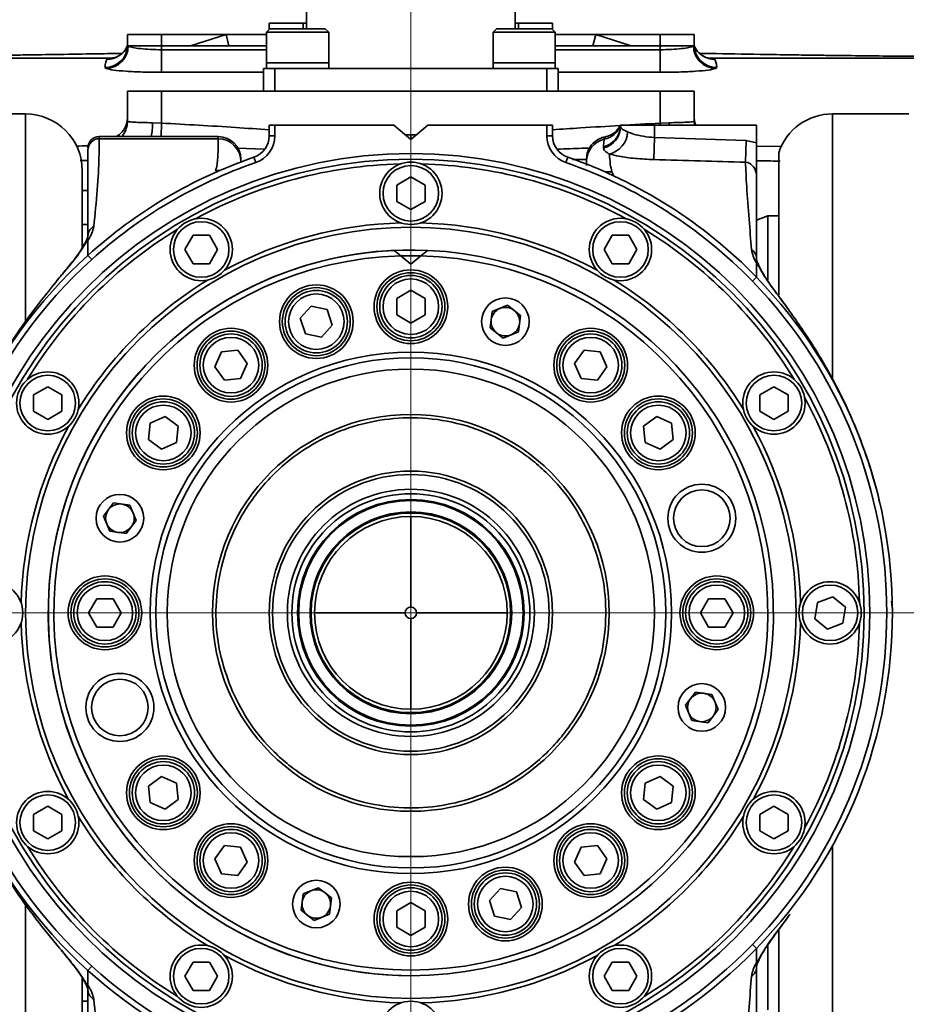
# Model space of a CAD drawing. Header units: millimetres. Extents: x -7686 to -856, y -458 to 6140.
# Tile 18 of 103: x -6964 to -6886, y 4039 to 4126. Entities that reach past the tile are written whole.
import ezdxf

# ---------------------------------------------------------------- set-up
doc = ezdxf.new("R2010")
doc.units = ezdxf.units.MM
doc.header["$LTSCALE"] = 5
doc.linetypes.add('ACAD_ISO10W100', pattern=[18, 12, -3, 0, -3])

msp = doc.modelspace()

# ---------------------------------------------------------------- linework, layer by layer
at = {"color": 40, "linetype": 'ACAD_ISO10W100', "lineweight": 20, "true_color": 0xf8d731}
for p, q in [((-6929.56, 4073.258), (-6929.56, 4169.446)), ((-6929.56, 4074.598), (-6929.56, 3031.236)), ((-6929.06, 4073.258), (-7079.685, 4073.258)), ((-6929.06, 4073.258), (-6779.324, 4073.258))]:
    msp.add_line(p, q, dxfattribs=at)
at = {"linetype": 'Continuous', "lineweight": 35}
for p, q in [((-6938.76, 4131.058), (-6938.76, 4124.758)), ((-6920.36, 4124.758), (-6920.36, 4131.058)), ((-6942.01, 4124.758), (-6942.31, 4124.458)), ((-6942.31, 4124.458), (-6942.31, 4121.758)), ((-6937.91, 4124.458), (-6942.31, 4124.458)), ((-6942.06, 4124.708), (-6942.06, 4125.258)), ((-6942.06, 4125.258), (-6939.06, 4125.258)), ((-6942.01, 4124.758), (-6938.09, 4124.758)), ((-6939.06, 4125.258), (-6938.76, 4125.258)), ((-6939.06, 4125.258), (-6939.06, 4124.758)), ((-6938.09, 4124.758), (-6937.11, 4124.758)), ((-6936.81, 4124.458), (-6937.91, 4124.458)), ((-6936.81, 4124.458), (-6937.11, 4124.758)), ((-6936.81, 4121.758), (-6936.81, 4124.458)), ((-6922.01, 4124.758), (-6922.31, 4124.458)), ((-6922.31, 4124.458), (-6922.31, 4121.758)), ((-6919.041, 4124.458), (-6922.31, 4124.458)), ((-6922.01, 4124.758), (-6919.098, 4124.758)), ((-6920.36, 4125.258), (-6920.06, 4125.258)), ((-6920.06, 4125.258), (-6917.06, 4125.258)), ((-6920.06, 4124.758), (-6920.06, 4125.258)), ((-6919.098, 4124.758), (-6917.11, 4124.758)), ((-6916.81, 4124.458), (-6919.041, 4124.458)), ((-6916.81, 4124.458), (-6917.11, 4124.758)), ((-6917.06, 4125.258), (-6917.06, 4124.708)), ((-6916.81, 4121.758), (-6916.81, 4124.458)), ((-6954.56, 4123.258), (-6954.56, 4124.258)), ((-6954.56, 4124.258), (-6951.56, 4124.258)), ((-6951.56, 4124.258), (-6945.87, 4124.258)), ((-6951.56, 4124.258), (-6951.56, 4123.258)), ((-6949.016, 4123.258), (-6945.87, 4124.258)), ((-6945.87, 4124.258), (-6942.31, 4124.258)), ((-6945.609, 4123.258), (-6945.87, 4124.258)), ((-6916.81, 4124.258), (-6913.249, 4124.258)), ((-6913.51, 4123.258), (-6913.249, 4124.258)), ((-6913.249, 4124.258), (-6907.56, 4124.258)), ((-6913.249, 4124.258), (-6910.104, 4123.258)), ((-6907.56, 4124.258), (-6904.56, 4124.258)), ((-6907.56, 4123.258), (-6907.56, 4124.258)), ((-6904.56, 4124.258), (-6904.56, 4123.258)), ((-6954.56, 4123.258), (-6954.498, 4123.258)), ((-6954.498, 4123.258), (-6951.56, 4123.258)), ((-6951.56, 4123.258), (-6951.56, 4122.919)), ((-6951.56, 4123.258), (-6942.31, 4123.258)), ((-6951.56, 4122.919), (-6951.56, 4120.926)), ((-6951.56, 4122.919), (-6942.31, 4122.919)), ((-6916.81, 4123.258), (-6907.56, 4123.258)), ((-6916.81, 4122.919), (-6907.56, 4122.919)), ((-6907.56, 4122.919), (-6907.56, 4123.258)), ((-6907.56, 4123.258), (-6904.621, 4123.258)), ((-6907.56, 4120.926), (-6907.56, 4122.919)), ((-6904.621, 4123.258), (-6904.56, 4123.258)), ((-6989.56, 4122.167), (-6956.098, 4122.167)), ((-6955.769, 4122.209), (-6956.098, 4122.167)), ((-6903.022, 4122.167), (-6903.367, 4122.212)), ((-6869.56, 4122.167), (-6903.022, 4122.167)), ((-6956.457, 4121.265), (-6956.558, 4121.347)), ((-6942.56, 4119.258), (-6942.56, 4121.258)), ((-6942.56, 4121.258), (-6941.56, 4121.258)), ((-6942.31, 4121.758), (-6942.31, 4121.258)), ((-6937.91, 4121.758), (-6942.31, 4121.758)), ((-6942.31, 4121.758), (-6936.81, 4121.758)), ((-6941.56, 4121.258), (-6941.56, 4119.258)), ((-6941.56, 4121.258), (-6917.56, 4121.258)), ((-6936.81, 4121.758), (-6937.91, 4121.758)), ((-6936.81, 4121.258), (-6936.81, 4121.758)), ((-6922.31, 4121.758), (-6922.31, 4121.258)), ((-6919.041, 4121.758), (-6922.31, 4121.758)), ((-6922.31, 4121.758), (-6916.81, 4121.758)), ((-6916.81, 4121.758), (-6919.041, 4121.758)), ((-6917.56, 4119.258), (-6917.56, 4121.258)), ((-6917.56, 4121.258), (-6916.56, 4121.258)), ((-6916.81, 4121.258), (-6916.81, 4121.758)), ((-6916.56, 4121.258), (-6916.56, 4119.258)), ((-6902.561, 4121.347), (-6902.662, 4121.265)), ((-6942.56, 4120.926), (-6951.56, 4120.926)), ((-6907.56, 4120.926), (-6916.56, 4120.926)), ((-6954.56, 4116.613), (-6954.56, 4119.258)), ((-6954.56, 4119.258), (-6951.56, 4119.258)), ((-6951.56, 4119.258), (-6907.56, 4119.258)), ((-6951.56, 4119.258), (-6951.56, 4116.446)), ((-6907.56, 4116.446), (-6907.56, 4119.258)), ((-6907.56, 4119.258), (-6904.56, 4119.258)), ((-6904.56, 4119.258), (-6904.56, 4116.613)), ((-6963.56, 4117.258), (-6975.271, 4117.258)), ((-6963.56, 4098.758), (-6963.56, 4117.258)), ((-6885.6, 4117.258), (-6892.355, 4117.258)), ((-6892.355, 4117.258), (-6892.355, 4093.911)), ((-6952.352, 4116.481), (-6951.56, 4116.446)), ((-6951.596, 4115.258), (-6951.56, 4116.446)), ((-6942.06, 4115.329), (-6942.06, 4116.258)), ((-6942.06, 4116.258), (-6941.56, 4116.258)), ((-6941.56, 4116.258), (-6941.56, 4115.329)), ((-6931.06, 4116.258), (-6941.56, 4116.258)), ((-6931.06, 4116.258), (-6929.56, 4114.999)), ((-6929.56, 4114.999), (-6928.06, 4116.258)), ((-6917.56, 4116.258), (-6928.06, 4116.258)), ((-6917.56, 4115.329), (-6917.56, 4116.258)), ((-6917.56, 4116.258), (-6917.06, 4116.258)), ((-6917.06, 4116.258), (-6917.06, 4115.329)), ((-6911.06, 4116.153), (-6911.06, 4116.258)), ((-6911.06, 4116.258), (-6908.06, 4116.258)), ((-6908.06, 4116.258), (-6908.06, 4115.172)), ((-6908.06, 4116.258), (-6899.06, 4116.258)), ((-6907.56, 4116.446), (-6906.767, 4116.481)), ((-6907.554, 4116.258), (-6907.56, 4116.446)), ((-6906.767, 4116.481), (-6906.762, 4116.258)), ((-6904.56, 4116.613), (-6904.528, 4116.258)), ((-6904.453, 4116.332), (-6904.426, 4116.258)), ((-6899.06, 4116.258), (-6899.06, 4114.722)), ((-6946.56, 4115.258), (-6957.06, 4115.258)), ((-6957.06, 4115.258), (-6957.06, 4115.067)), ((-6957.06, 4115.067), (-6946.56, 4115.067)), ((-6946.56, 4115.067), (-6946.56, 4115.258)), ((-6941.56, 4115.329), (-6942.06, 4115.329)), ((-6930.064, 4115.423), (-6929.56, 4115.412)), ((-6929.56, 4115.412), (-6929.058, 4115.42)), ((-6929.56, 4115.022), (-6929.56, 4115.412)), ((-6917.56, 4115.329), (-6917.06, 4115.329)), ((-6908.06, 4115.172), (-6908.119, 4113.226)), ((-6908.06, 4115.172), (-6899.958, 4114.9)), ((-6942.501, 4114.141), (-6944.853, 4114.235)), ((-6912.56, 4114.249), (-6912.56, 4114.352)), ((-6899.958, 4114.9), (-6900.026, 4112.995)), ((-6899.958, 4114.9), (-6899.06, 4114.722)), ((-6899.06, 4114.414), (-6896.789, 4114.389)), ((-6943.245, 4112.966), (-6943.408, 4113.439)), ((-6915.874, 4112.966), (-6915.711, 4113.439)), ((-6914.002, 4113.24), (-6915.3, 4113.238)), ((-6897.1, 4113.835), (-6897.1, 4101.295)), ((-6958.06, 4113.163), (-6958.741, 4113.151)), ((-6914.06, 4112.722), (-6914.06, 4113.076)), ((-6958.56, 4112.258), (-6958.56, 4105.45)), ((-6946.793, 4112.26), (-6946.412, 4112.268)), ((-6930.81, 4110.98), (-6929.56, 4111.701)), ((-6929.56, 4111.701), (-6928.31, 4110.98)), ((-6911.816, 4112.155), (-6911.644, 4111.796)), ((-6930.81, 4109.536), (-6930.81, 4110.98)), ((-6928.31, 4110.98), (-6928.31, 4109.536)), ((-6958.06, 4110.497), (-6958.56, 4110.497)), ((-6929.56, 4108.815), (-6930.81, 4109.536)), ((-6928.31, 4109.536), (-6929.56, 4108.815)), ((-6898.06, 4108.258), (-6899.06, 4107.894)), ((-6897.1, 4108.258), (-6898.06, 4108.258)), ((-6898.06, 4108.258), (-6898.06, 4102.599)), ((-6958.56, 4107.497), (-6958.06, 4107.497)), ((-6958.06, 4106.604), (-6958.06, 4107.258)), ((-6949.503, 4105.301), (-6948.781, 4106.551)), ((-6948.781, 4106.551), (-6947.338, 4106.551)), ((-6947.338, 4106.551), (-6946.616, 4105.301)), ((-6912.503, 4105.301), (-6911.781, 4106.551)), ((-6911.781, 4106.551), (-6910.338, 4106.551)), ((-6910.338, 4106.551), (-6909.616, 4105.301)), ((-6958.06, 4106.09), (-6958.06, 4105.683)), ((-6957.724, 4104.415), (-6958.06, 4104.786)), ((-6948.781, 4104.051), (-6949.503, 4105.301)), ((-6946.616, 4105.301), (-6947.338, 4104.051)), ((-6931.02, 4105.225), (-6930.449, 4104.745)), ((-6929.56, 4103.999), (-6930.449, 4104.745)), ((-6930.449, 4104.745), (-6928.644, 4104.745)), ((-6928.671, 4104.745), (-6929.56, 4103.999)), ((-6928.671, 4104.745), (-6928.099, 4105.225)), ((-6911.781, 4104.051), (-6912.503, 4105.301)), ((-6909.616, 4105.301), (-6910.338, 4104.051)), ((-6947.338, 4104.051), (-6948.781, 4104.051)), ((-6910.338, 4104.051), (-6911.781, 4104.051)), ((-6899.419, 4102.507), (-6899.06, 4102.855)), ((-6930.81, 4100.98), (-6929.56, 4101.701)), ((-6929.56, 4101.701), (-6928.31, 4100.98)), ((-6939.315, 4099.237), (-6938.349, 4100.309)), ((-6938.349, 4100.309), (-6936.937, 4100.009)), ((-6930.81, 4099.536), (-6930.81, 4100.98)), ((-6928.31, 4100.98), (-6928.31, 4099.536)), ((-6922.37, 4099.823), (-6921.025, 4100.379)), ((-6921.025, 4100.379), (-6919.872, 4099.492)), ((-6936.937, 4100.009), (-6936.491, 4098.636)), ((-6929.56, 4098.815), (-6930.81, 4099.536)), ((-6928.31, 4099.536), (-6929.56, 4098.815)), ((-6922.561, 4098.381), (-6922.37, 4099.823)), ((-6919.872, 4099.492), (-6920.063, 4098.05)), ((-6938.869, 4097.864), (-6939.315, 4099.237)), ((-6936.491, 4098.636), (-6937.457, 4097.564)), ((-6937.457, 4097.564), (-6938.869, 4097.864)), ((-6921.407, 4097.494), (-6922.561, 4098.381)), ((-6920.063, 4098.05), (-6921.407, 4097.494)), ((-6946.865, 4094.951), (-6946.278, 4096.269)), ((-6946.278, 4096.269), (-6944.843, 4096.42)), ((-6944.843, 4096.42), (-6943.994, 4095.252)), ((-6915.125, 4095.252), (-6914.277, 4096.42)), ((-6914.277, 4096.42), (-6912.841, 4096.269)), ((-6912.841, 4096.269), (-6912.254, 4094.951)), ((-6946.017, 4093.783), (-6946.865, 4094.951)), ((-6943.994, 4095.252), (-6944.581, 4093.934)), ((-6914.538, 4093.934), (-6915.125, 4095.252)), ((-6912.254, 4094.951), (-6913.102, 4093.783)), ((-6962.853, 4092.48), (-6961.603, 4093.201)), ((-6961.603, 4093.201), (-6960.353, 4092.48)), ((-6944.581, 4093.934), (-6946.017, 4093.783)), ((-6913.102, 4093.783), (-6914.538, 4093.934)), ((-6898.767, 4092.48), (-6897.517, 4093.201)), ((-6897.517, 4093.201), (-6896.267, 4092.48)), ((-6962.853, 4091.036), (-6962.853, 4092.48)), ((-6960.353, 4092.48), (-6960.353, 4091.036)), ((-6898.767, 4091.036), (-6898.767, 4092.48)), ((-6896.267, 4092.48), (-6896.267, 4091.036)), ((-6961.603, 4090.315), (-6962.853, 4091.036)), ((-6960.353, 4091.036), (-6961.603, 4090.315)), ((-6897.517, 4090.315), (-6898.767, 4091.036)), ((-6896.267, 4091.036), (-6897.517, 4090.315)), ((-6952.722, 4088.541), (-6952.571, 4089.977)), ((-6952.571, 4089.977), (-6951.252, 4090.564)), ((-6951.252, 4090.564), (-6950.085, 4089.715)), ((-6909.035, 4089.715), (-6907.867, 4090.564)), ((-6907.867, 4090.564), (-6906.549, 4089.977)), ((-6906.549, 4089.977), (-6906.398, 4088.541)), ((-6950.085, 4089.715), (-6950.235, 4088.28)), ((-6908.884, 4088.28), (-6909.035, 4089.715)), ((-6951.554, 4087.693), (-6952.722, 4088.541)), ((-6950.235, 4088.28), (-6951.554, 4087.693)), ((-6907.565, 4087.693), (-6908.884, 4088.28)), ((-6906.398, 4088.541), (-6907.565, 4087.693)), ((-6956.681, 4081.793), (-6955.794, 4082.946)), ((-6955.794, 4082.946), (-6954.351, 4082.755)), ((-6954.351, 4082.755), (-6953.796, 4081.41)), ((-6956.125, 4080.448), (-6956.681, 4081.793)), ((-6953.796, 4081.41), (-6954.683, 4080.257)), ((-6954.683, 4080.257), (-6956.125, 4080.448)), ((-6958.003, 4073.258), (-6957.281, 4074.508)), ((-6957.281, 4074.508), (-6955.838, 4074.508)), ((-6955.838, 4074.508), (-6955.116, 4073.258)), ((-6904.003, 4073.258), (-6903.281, 4074.508)), ((-6903.281, 4074.508), (-6901.838, 4074.508)), ((-6901.838, 4074.508), (-6901.116, 4073.258)), ((-6893.908, 4072.744), (-6893.679, 4074.169)), ((-6893.679, 4074.169), (-6892.331, 4074.683)), ((-6892.331, 4074.683), (-6891.211, 4073.772)), ((-6957.281, 4072.008), (-6958.003, 4073.258)), ((-6955.116, 4073.258), (-6955.838, 4072.008)), ((-6903.281, 4072.008), (-6904.003, 4073.258)), ((-6901.116, 4073.258), (-6901.838, 4072.008)), ((-6891.211, 4073.772), (-6891.44, 4072.347)), ((-6892.789, 4071.833), (-6893.908, 4072.744)), ((-6955.838, 4072.008), (-6957.281, 4072.008)), ((-6901.838, 4072.008), (-6903.281, 4072.008)), ((-6891.44, 4072.347), (-6892.789, 4071.833)), ((-6905.323, 4065.106), (-6904.437, 4066.259)), ((-6904.437, 4066.259), (-6902.994, 4066.068)), ((-6902.994, 4066.068), (-6902.439, 4064.723)), ((-6904.768, 4063.761), (-6905.323, 4065.106)), ((-6902.439, 4064.723), (-6903.326, 4063.57)), ((-6903.326, 4063.57), (-6904.768, 4063.761)), ((-6952.722, 4057.975), (-6951.554, 4058.823)), ((-6951.554, 4058.823), (-6950.235, 4058.236)), ((-6908.884, 4058.236), (-6907.565, 4058.823)), ((-6907.565, 4058.823), (-6906.398, 4057.975)), ((-6952.571, 4056.539), (-6952.722, 4057.975)), ((-6950.235, 4058.236), (-6950.085, 4056.801)), ((-6909.035, 4056.801), (-6908.884, 4058.236)), ((-6906.398, 4057.975), (-6906.549, 4056.539)), ((-6950.085, 4056.801), (-6951.252, 4055.952)), ((-6907.867, 4055.952), (-6909.035, 4056.801)), ((-6962.853, 4055.48), (-6961.603, 4056.201)), ((-6961.603, 4056.201), (-6960.353, 4055.48)), ((-6951.252, 4055.952), (-6952.571, 4056.539)), ((-6906.549, 4056.539), (-6907.867, 4055.952)), ((-6898.767, 4055.48), (-6897.517, 4056.201)), ((-6897.517, 4056.201), (-6896.267, 4055.48)), ((-6962.853, 4054.036), (-6962.853, 4055.48)), ((-6960.353, 4055.48), (-6960.353, 4054.036)), ((-6898.767, 4054.036), (-6898.767, 4055.48)), ((-6896.267, 4055.48), (-6896.267, 4054.036)), ((-6961.603, 4053.315), (-6962.853, 4054.036)), ((-6960.353, 4054.036), (-6961.603, 4053.315)), ((-6897.517, 4053.315), (-6898.767, 4054.036)), ((-6896.267, 4054.036), (-6897.517, 4053.315)), ((-6946.865, 4051.565), (-6946.017, 4052.733)), ((-6946.017, 4052.733), (-6944.581, 4052.582)), ((-6944.581, 4052.582), (-6943.994, 4051.264)), ((-6915.125, 4051.264), (-6914.538, 4052.582)), ((-6914.538, 4052.582), (-6913.102, 4052.733)), ((-6913.102, 4052.733), (-6912.254, 4051.565)), ((-6892.355, 4052.714), (-6892.355, 4029.258)), ((-6946.278, 4050.247), (-6946.865, 4051.565)), ((-6912.254, 4051.565), (-6912.841, 4050.247)), ((-6943.994, 4051.264), (-6944.843, 4050.096)), ((-6914.277, 4050.096), (-6915.125, 4051.264)), ((-6944.843, 4050.096), (-6946.278, 4050.247)), ((-6912.841, 4050.247), (-6914.277, 4050.096)), ((-6939.057, 4048.466), (-6937.712, 4049.022)), ((-6937.712, 4049.022), (-6936.558, 4048.135)), ((-6922.628, 4047.88), (-6921.662, 4048.952)), ((-6921.662, 4048.952), (-6920.25, 4048.652)), ((-6939.248, 4047.024), (-6939.057, 4048.466)), ((-6936.558, 4048.135), (-6936.75, 4046.693)), ((-6920.25, 4048.652), (-6919.804, 4047.279)), ((-6963.56, 4029.258), (-6963.56, 4047.758)), ((-6930.81, 4046.98), (-6929.56, 4047.701)), ((-6929.56, 4047.701), (-6928.31, 4046.98)), ((-6922.182, 4046.507), (-6922.628, 4047.88)), ((-6919.804, 4047.279), (-6920.77, 4046.207)), ((-6938.094, 4046.137), (-6939.248, 4047.024)), ((-6936.75, 4046.693), (-6938.094, 4046.137)), ((-6930.81, 4045.536), (-6930.81, 4046.98)), ((-6928.31, 4046.98), (-6928.31, 4045.536)), ((-6920.77, 4046.207), (-6922.182, 4046.507)), ((-6929.56, 4044.815), (-6930.81, 4045.536)), ((-6928.31, 4045.536), (-6929.56, 4044.815)), ((-6897.1, 4045.28), (-6897.1, 4032.681)), ((-6960.835, 4044.01), (-6960.632, 4043.764)), ((-6899.419, 4044.009), (-6899.06, 4043.661)), ((-6898.06, 4043.888), (-6898.06, 4038.258)), ((-6899.06, 4042.425), (-6899.06, 4042.86)), ((-6957.724, 4042.101), (-6958.06, 4041.73)), ((-6949.503, 4041.215), (-6948.781, 4042.465)), ((-6948.781, 4042.465), (-6947.338, 4042.465)), ((-6947.338, 4042.465), (-6946.616, 4041.215)), ((-6912.503, 4041.215), (-6911.781, 4042.465)), ((-6911.781, 4042.465), (-6910.338, 4042.465)), ((-6910.338, 4042.465), (-6909.616, 4041.215)), ((-6948.781, 4039.965), (-6949.503, 4041.215)), ((-6946.616, 4041.215), (-6947.338, 4039.965)), ((-6911.781, 4039.965), (-6912.503, 4041.215)), ((-6909.616, 4041.215), (-6910.338, 4039.965)), ((-6958.56, 4041), (-6958.56, 4034.258)), ((-6958.06, 4039.258), (-6958.06, 4039.961)), ((-6947.338, 4039.965), (-6948.781, 4039.965)), ((-6910.338, 4039.965), (-6911.781, 4039.965)), ((-6958.06, 4039.019), (-6958.56, 4039.019))]:
    msp.add_line(p, q, dxfattribs=at)
at = {"linetype": 'Continuous', "lineweight": 35, "flags": 128}
for points in [[(-6903.401, 4122.207), (-6903.109, 4122.181), (-6903.022, 4122.167), (-6903.022, 4122.167), (-6903.022, 4122.167)], [(-6954.695, 4116.252), (-6954.598, 4116.585), (-6954.56, 4116.975)], [(-6904.56, 4116.975), (-6904.521, 4116.585), (-6904.453, 4116.332)], [(-6954.703, 4115.869), (-6954.598, 4116.223), (-6954.56, 4116.613)], [(-6911.816, 4112.155), (-6912.239, 4112.162), (-6912.429, 4112.136)]]:
    msp.add_lwpolyline(points, dxfattribs=at)
at = {"linetype": 'Continuous', "lineweight": 35}
for centre, radius in [((-6929.56, 4073.258), 40.5), ((-6929.56, 4073.258), 40), ((-6929.56, 4110.258), 2.75), ((-6929.56, 4110.258), 2.45), ((-6948.06, 4105.301), 2.75), ((-6911.06, 4105.301), 2.75), ((-6929.56, 4073.258), 34), ((-6948.06, 4105.301), 2.45), ((-6911.06, 4105.301), 2.45), ((-6929.56, 4100.258), 3.25), ((-6929.56, 4100.258), 3), ((-6929.56, 4100.258), 2.75), ((-6937.903, 4098.937), 3.25), ((-6937.903, 4098.937), 3), ((-6929.56, 4100.258), 2.45), ((-6937.903, 4098.937), 2.75), ((-6937.903, 4098.937), 2.45), ((-6921.216, 4098.937), 2.1), ((-6945.43, 4095.101), 3.25), ((-6945.43, 4095.101), 3), ((-6945.43, 4095.101), 2.75), ((-6945.43, 4095.101), 2.45), ((-6913.689, 4095.101), 3.25), ((-6913.689, 4095.101), 3), ((-6913.689, 4095.101), 2.75), ((-6913.689, 4095.101), 2.45), ((-6929.56, 4073.258), 23), ((-6929.56, 4073.258), 22.5), ((-6961.603, 4091.758), 2.75), ((-6961.603, 4091.758), 2.45), ((-6929.56, 4073.258), 21.5), ((-6897.517, 4091.758), 2.75), ((-6897.517, 4091.758), 2.45), ((-6951.403, 4089.128), 3.25), ((-6907.716, 4089.128), 3.25), ((-6951.403, 4089.128), 3), ((-6951.403, 4089.128), 2.75), ((-6951.403, 4089.128), 2.45), ((-6907.716, 4089.128), 3), ((-6907.716, 4089.128), 2.75), ((-6907.716, 4089.128), 2.45), ((-6929.56, 4073.258), 17.5), ((-6929.56, 4073.258), 12.5), ((-6929.56, 4073.258), 12.2), ((-6903.881, 4081.601), 3), ((-6955.238, 4081.601), 2.1), ((-6929.56, 4073.258), 10.9), ((-6929.56, 4073.258), 10.5), ((-6903.881, 4081.601), 2.5), ((-6929.56, 4073.258), 10), ((-6929.56, 4073.258), 9.9), ((-6929.56, 4073.258), 8.9), ((-6929.56, 4073.258), 8.8), ((-6929.56, 4073.258), 8.5), ((-6966.56, 4073.258), 2.75), ((-6956.56, 4073.258), 3.25), ((-6956.56, 4073.258), 3), ((-6956.56, 4073.258), 2.75), ((-6902.56, 4073.258), 3.25), ((-6902.56, 4073.258), 3), ((-6902.56, 4073.258), 2.75), ((-6892.56, 4073.258), 2.75), ((-6956.56, 4073.258), 2.45), ((-6902.56, 4073.258), 2.45), ((-6892.56, 4073.258), 2.45), ((-6929.56, 4073.258), 0.5), ((-6955.238, 4064.915), 3), ((-6955.238, 4064.915), 2.5), ((-6903.881, 4064.915), 2.1), ((-6951.403, 4057.388), 3.25), ((-6951.403, 4057.388), 3), ((-6907.716, 4057.388), 3.25), ((-6907.716, 4057.388), 3), ((-6951.403, 4057.388), 2.75), ((-6951.403, 4057.388), 2.45), ((-6907.716, 4057.388), 2.75), ((-6907.716, 4057.388), 2.45), ((-6961.603, 4054.758), 2.75), ((-6961.603, 4054.758), 2.45), ((-6897.517, 4054.758), 2.75), ((-6897.517, 4054.758), 2.45), ((-6945.43, 4051.415), 3.25), ((-6945.43, 4051.415), 3), ((-6945.43, 4051.415), 2.75), ((-6913.689, 4051.415), 3.25), ((-6913.689, 4051.415), 3), ((-6913.689, 4051.415), 2.75), ((-6945.43, 4051.415), 2.45), ((-6913.689, 4051.415), 2.45), ((-6921.216, 4047.579), 3.25), ((-6921.216, 4047.579), 3), ((-6921.216, 4047.579), 2.75), ((-6921.216, 4047.579), 2.45), ((-6937.903, 4047.579), 2.1), ((-6929.56, 4046.258), 3.25), ((-6929.56, 4046.258), 3), ((-6929.56, 4046.258), 2.75), ((-6929.56, 4046.258), 2.45), ((-6948.06, 4041.215), 2.75), ((-6911.06, 4041.215), 2.75), ((-6948.06, 4041.215), 2.45), ((-6911.06, 4041.215), 2.45), ((-6929.56, 4036.258), 2.75)]:
    msp.add_circle(centre, radius, dxfattribs=at)
for centre, radius, start, end in [((-6956.554, 4123.343), 1.996, 269.89341, 357.54937), ((-6956.514, 4123.28), 2.016, 271.60522, 359.38872), ((-6956.383, 4124.069), 1.995, 269.85465, 336.02991), ((-6902.606, 4123.28), 2.016, 180.61128, 268.39478), ((-6902.565, 4123.343), 1.996, 182.45063, 270.10659), ((-6902.737, 4124.069), 1.995, 203.97009, 270.14535), ((-6963.56, 4112.258), 5, 0, 90), ((-6892.355, 4112.258), 5, 90, 161.61081), ((-6956.558, 4116.976), 1.999, 300.72139, 338.75163), ((-6956.559, 4116.613), 1.999, 317.3206, 338.14213), ((-6958.528, 4116.459), 6.176, 348.78361, 0.20224), ((-6913.034, 4116.269), 1.975, 283.90838, 359.69172), ((-6913.033, 4116.165), 1.973, 283.86839, 359.66967), ((-6912.917, 4116.959), 1.985, 282.24416, 339.32393), ((-6957.06, 4114.258), 1, 90, 180), ((-6957.062, 4114.069), 0.998, 89.86978, 179.86919), ((-6946.56, 4113.258), 2, 0, 90), ((-6946.555, 4113.072), 1.995, 0.13081, 90.13022), ((-6944.06, 4115.329), 2, 289.01664, 0), ((-6944.06, 4115.329), 2.5, 289.01664, 0), ((-6915.06, 4115.329), 2.5, 180, 250.98336), ((-6915.06, 4115.329), 2, 180, 250.98336), ((-6912.067, 4113.073), 1.993, 102.42878, 179.90653), ((-6912.06, 4113.258), 2, 119.13824, 180), ((-6912.543, 4115.774), 2.118, 283.94524, 357.3961), ((-6929.56, 4073.258), 42.5, 109.01664, 132.11248), ((-6929.56, 4073.258), 42.5, 44.13944, 70.98336), ((-6929.56, 4073.258), 42, 109.01664, 132.11248), ((-6929.56, 4073.258), 39.6, 91.34093, 118.65907), ((-6929.56, 4073.258), 39.6, 61.34093, 88.65907), ((-6929.56, 4073.258), 42, 44.13944, 70.98336), ((-6929.56, 4073.258), 34.4, 91.43872, 118.56128), ((-6929.56, 4073.258), 34.4, 61.43872, 88.56128), ((-6929.56, 4073.258), 39.6, 121.34093, 148.65907), ((-6929.56, 4073.258), 39.6, 31.34093, 58.65907), ((-6929.56, 4073.258), 42.5, 132.11248, 227.88752), ((-6929.56, 4073.258), 32, 87.38449, 270), ((-6929.56, 4073.258), 32, 92.61551, 87.38449), ((-6929.56, 4073.258), 31.5, 91.61753, 88.38247), ((-6929.56, 4073.258), 42, 132.11248, 227.88752), ((-6929.56, 4073.258), 42.5, 315.86056, 44.13944), ((-6929.56, 4073.258), 34.4, 121.43872, 148.56128), ((-6929.56, 4073.258), 34.4, 31.43872, 58.56128), ((-6929.56, 4073.258), 42, 315.86056, 44.13944), ((-6921.216, 4098.937), 1.26, 52.44828, 112.44828), ((-6921.216, 4098.937), 1.26, 112.44828, 172.44828), ((-6921.216, 4098.937), 1.26, 352.44828, 52.44828), ((-6921.216, 4098.937), 1.26, 172.44828, 232.44828), ((-6921.216, 4098.937), 1.26, 292.44828, 352.44828), ((-6921.216, 4098.937), 1.26, 232.44828, 292.44828), ((-6929.56, 4073.258), 39.6, 1.34093, 28.65907), ((-6929.56, 4073.258), 34.4, 151.43872, 178.56128), ((-6929.56, 4073.258), 34.4, 1.43872, 28.56128), ((-6955.238, 4081.601), 1.26, 82.44828, 142.44828), ((-6955.238, 4081.601), 1.26, 22.44828, 82.44828), ((-6955.238, 4081.601), 1.26, 142.44828, 202.44828), ((-6955.238, 4081.601), 1.26, 322.44828, 22.44828), ((-6955.238, 4081.601), 1.26, 202.44828, 262.44828), ((-6955.238, 4081.601), 1.26, 262.44828, 322.44828), ((-6929.56, 4073.258), 34.4, 181.43872, 208.56128), ((-6929.56, 4073.258), 34.4, 331.43872, 358.56128), ((-6929.56, 4073.258), 39.6, 331.34093, 358.65907), ((-6903.881, 4064.915), 1.26, 142.44828, 202.44828), ((-6903.881, 4064.915), 1.26, 82.44828, 142.44828), ((-6903.881, 4064.915), 1.26, 22.44828, 82.44828), ((-6903.881, 4064.915), 1.26, 322.44828, 22.44828), ((-6903.881, 4064.915), 1.26, 202.44828, 262.44828), ((-6903.881, 4064.915), 1.26, 262.44828, 322.44828), ((-6929.56, 4073.258), 34.4, 211.43872, 238.56128), ((-6929.56, 4073.258), 34.4, 301.43872, 328.56128), ((-6929.56, 4073.258), 39.6, 211.34093, 238.65907), ((-6929.56, 4073.258), 39.6, 301.34093, 328.65907), ((-6937.903, 4047.579), 1.26, 112.44828, 172.44828), ((-6937.903, 4047.579), 1.26, 52.44828, 112.44828), ((-6937.903, 4047.579), 1.26, 352.44828, 52.44828), ((-6937.903, 4047.579), 1.26, 172.44828, 232.44828), ((-6937.903, 4047.579), 1.26, 292.44828, 352.44828), ((-6937.903, 4047.579), 1.26, 232.44828, 292.44828), ((-6929.56, 4073.258), 42, 227.88752, 315.86056), ((-6929.56, 4073.258), 42.5, 227.88752, 315.86056), ((-6929.56, 4073.258), 34.4, 241.43872, 268.56128), ((-6929.56, 4073.258), 34.4, 271.43872, 298.56128)]:
    msp.add_arc(centre, radius, start, end, dxfattribs=at)
for points, knots in [([(-6954.615, 4123.189), (-6954.634, 4123.137), (-6954.713, 4122.918), (-6954.978, 4122.636), (-6955.307, 4122.38), (-6955.571, 4122.254), (-6955.719, 4122.204), (-6955.784, 4122.188), (-6955.777, 4122.19), (-6955.774, 4122.19)], [0, 0, 0, 0, 0.075459, 0.313623, 0.513553, 0.67097, 0.794559, 0.922283, 1, 1, 1, 1]), ([(-6954.498, 4123.258), (-6954.494, 4123.255), (-6954.419, 4123.207), (-6954.147, 4123.116), (-6953.466, 4123.008), (-6952.57, 4122.933), (-6951.896, 4122.924), (-6951.56, 4122.919)], [0, 0, 0, 0, 0.016107, 0.263592, 0.509788, 0.755053, 1, 1, 1, 1]), ([(-6907.56, 4122.919), (-6907.223, 4122.924), (-6906.549, 4122.933), (-6905.658, 4123.008), (-6904.941, 4123.118), (-6904.73, 4123.21), (-6904.621, 4123.258)], [0, 0, 0, 0, 0.245006, 0.49033, 0.736584, 1, 1, 1, 1]), ([(-6903.338, 4122.189), (-6903.344, 4122.19), (-6903.356, 4122.192), (-6903.513, 4122.239), (-6903.797, 4122.367), (-6904.18, 4122.666), (-6904.473, 4122.992), (-6904.537, 4123.228), (-6904.544, 4123.255)], [0, 0, 0, 0, 0.156412, 0.291434, 0.444592, 0.678059, 0.962978, 1, 1, 1, 1]), ([(-6955.042, 4122.6), (-6955.17, 4122.598), (-6956.08, 4122.58), (-6958.04, 4122.545), (-6960.68, 4122.501), (-6963.14, 4122.464), (-6965.002, 4122.438), (-6966.701, 4122.416), (-6968.72, 4122.391), (-6971.531, 4122.36), (-6975.284, 4122.325), (-6978.129, 4122.304), (-6979.721, 4122.292)], [0, 0, 0, 0, 0.0167973, 0.1188207, 0.2492491, 0.3488255, 0.4233249, 0.4775519, 0.5551741, 0.6662351, 0.8133469, 1, 1, 1, 1]), ([(-6956.558, 4121.347), (-6956.545, 4121.474), (-6956.522, 4121.706), (-6956.446, 4121.938), (-6956.398, 4122.048), (-6956.388, 4122.074)], [0, 0, 0, 0, 0.484321, 0.883108, 1, 1, 1, 1]), ([(-6956.388, 4122.074), (-6956.331, 4122.106), (-6956.274, 4122.138), (-6956.098, 4122.167), (-6956.098, 4122.167)], [0, 0, 0, 0, 0.999961, 1, 1, 1, 1]), ([(-6956.098, 4122.167), (-6956.098, 4122.167), (-6956.073, 4122.172), (-6955.986, 4122.186), (-6955.832, 4122.198), (-6955.722, 4122.206)], [0, 0, 0, 0, 0.000078, 0.281975, 1, 1, 1, 1]), ([(-6879.399, 4122.292), (-6880.99, 4122.304), (-6883.836, 4122.325), (-6887.589, 4122.36), (-6890.399, 4122.391), (-6892.419, 4122.416), (-6894.117, 4122.438), (-6895.98, 4122.464), (-6898.879, 4122.508), (-6901.663, 4122.554), (-6903.579, 4122.591), (-6904.071, 4122.601)], [0, 0, 0, 0, 0.186654, 0.333767, 0.444828, 0.522451, 0.576678, 0.651178, 0.750755, 0.935956, 1, 1, 1, 1]), ([(-6903.022, 4122.167), (-6903.022, 4122.167), (-6902.958, 4122.157), (-6902.804, 4122.127), (-6902.76, 4122.094), (-6902.732, 4122.074)], [0, 0, 0, 0, 0.000039, 0.361726, 1, 1, 1, 1]), ([(-6902.732, 4122.074), (-6902.688, 4121.959), (-6902.609, 4121.757), (-6902.569, 4121.5), (-6902.563, 4121.37), (-6902.561, 4121.347)], [0, 0, 0, 0, 0.515677, 0.914645, 1, 1, 1, 1]), ([(-6951.56, 4120.926), (-6952.121, 4120.931), (-6953.243, 4120.941), (-6954.727, 4121.015), (-6955.923, 4121.125), (-6956.275, 4121.217), (-6956.457, 4121.265)], [0, 0, 0, 0, 0.24586, 0.491594, 0.737568, 1, 1, 1, 1]), ([(-6902.662, 4121.265), (-6902.67, 4121.262), (-6902.794, 4121.214), (-6903.248, 4121.123), (-6904.385, 4121.015), (-6905.878, 4120.941), (-6906.999, 4120.931), (-6907.56, 4120.926)], [0, 0, 0, 0, 0.0160339, 0.2626103, 0.5085249, 0.7541989, 1, 1, 1, 1]), ([(-6954.705, 4116.26), (-6954.709, 4116.238), (-6954.752, 4116.029), (-6954.989, 4115.724), (-6955.294, 4115.409), (-6955.493, 4115.297), (-6955.563, 4115.258)], [0, 0, 0, 0, 0.047864, 0.462263, 0.809506, 1, 1, 1, 1]), ([(-6954.56, 4116.613), (-6954.535, 4116.598), (-6954.481, 4116.567), (-6954.028, 4116.527), (-6953.303, 4116.496), (-6952.669, 4116.486), (-6952.352, 4116.481)], [0, 0, 0, 0, 0.223985, 0.482749, 0.741399, 1, 1, 1, 1]), ([(-6951.56, 4116.446), (-6949.377, 4116.325), (-6946.209, 4116.15), (-6943.044, 4115.925), (-6942.06, 4115.855)], [0, 0, 0, 0, 0.688975, 1, 1, 1, 1]), ([(-6917.06, 4115.864), (-6916.238, 4115.917), (-6913.072, 4116.124), (-6909.904, 4116.309), (-6907.56, 4116.446)], [0, 0, 0, 0, 0.259678, 1, 1, 1, 1]), ([(-6912.447, 4115.219), (-6912.268, 4115.271), (-6911.862, 4115.388), (-6911.371, 4115.761), (-6911.169, 4116.083), (-6911.06, 4116.258)], [0, 0, 0, 0, 0.265024, 0.600522, 1, 1, 1, 1]), ([(-6911.06, 4116.153), (-6911.03, 4116.066), (-6910.973, 4115.895), (-6910.606, 4115.749), (-6910.427, 4115.678)], [0, 0, 0, 0, 0.511117, 1, 1, 1, 1]), ([(-6906.767, 4116.481), (-6906.493, 4116.485), (-6905.901, 4116.494), (-6905.177, 4116.522), (-6904.659, 4116.563), (-6904.593, 4116.596), (-6904.56, 4116.613)], [0, 0, 0, 0, 0.223348, 0.482125, 0.741034, 1, 1, 1, 1]), ([(-6957.06, 4115.067), (-6957.06, 4115.067), (-6957.06, 4114.926), (-6957.06, 4114.485), (-6957.08, 4113.109), (-6957.215, 4110.553), (-6957.427, 4108.414), (-6957.535, 4107.33)], [0, 0, 0, 0, 0.0000022, 0.1628104, 0.3257136, 0.658123, 1, 1, 1, 1]), ([(-6946.793, 4112.26), (-6946.747, 4112.423), (-6946.624, 4112.855), (-6946.561, 4114.141), (-6946.56, 4114.758), (-6946.56, 4115.067)], [0, 0, 0, 0, 0.231371, 0.615683, 1, 1, 1, 1]), ([(-6912.447, 4115.219), (-6912.482, 4115.212), (-6912.676, 4115.17), (-6912.877, 4115.091), (-6913.023, 4115.01), (-6913.043, 4114.999)], [0, 0, 0, 0, 0.162544, 0.8853665, 1, 1, 1, 1]), ([(-6913.043, 4114.999), (-6912.908, 4115.067), (-6912.723, 4115.158), (-6912.505, 4115.207), (-6912.447, 4115.219)], [0, 0, 0, 0, 0.7348796, 1, 1, 1, 1]), ([(-6912.56, 4114.352), (-6912.548, 4114.566), (-6912.534, 4114.827), (-6912.501, 4114.99), (-6912.496, 4115.019)], [0, 0, 0, 0, 0.82239, 1, 1, 1, 1]), ([(-6912.496, 4115.019), (-6912.485, 4115.067), (-6912.459, 4115.179), (-6912.451, 4115.205), (-6912.447, 4115.219)], [0, 0, 0, 0, 0.42393, 1, 1, 1, 1]), ([(-6910.427, 4115.678), (-6910.264, 4115.612), (-6909.882, 4115.457), (-6909.063, 4115.261), (-6908.393, 4115.202), (-6908.06, 4115.172)], [0, 0, 0, 0, 0.273249, 0.638199, 1, 1, 1, 1]), ([(-6959.104, 4114.425), (-6958.751, 4114.429), (-6958.379, 4114.433), (-6957.969, 4114.437), (-6957.949, 4114.437)], [0, 0, 0, 0, 0.950317, 1, 1, 1, 1]), ([(-6958.06, 4106.489), (-6958.06, 4107.54), (-6958.06, 4109.577), (-6958.06, 4112.101), (-6958.06, 4113.505), (-6958.06, 4113.883), (-6958.06, 4114.072)], [0, 0, 0, 0, 0.346244, 0.670819, 0.835462, 1, 1, 1, 1]), ([(-6913.75, 4114.25), (-6913.986, 4114.242), (-6914.942, 4114.21), (-6915.901, 4114.173), (-6916.624, 4114.145)], [0, 0, 0, 0, 0.24676, 1, 1, 1, 1]), ([(-6912.033, 4113.718), (-6912.182, 4113.802), (-6912.499, 4113.978), (-6912.539, 4114.155), (-6912.56, 4114.249)], [0, 0, 0, 0, 0.471333, 1, 1, 1, 1]), ([(-6899.06, 4114.722), (-6899.06, 4114.442), (-6899.06, 4113.822), (-6899.06, 4112.745), (-6899.06, 4112.139), (-6899.06, 4111.748), (-6899.06, 4111.746)], [0, 0, 0, 0, 0.225417, 0.50063, 0.997586, 1, 1, 1, 1]), ([(-6912.033, 4113.718), (-6912.014, 4113.409), (-6911.978, 4112.79), (-6911.87, 4112.367), (-6911.816, 4112.155)], [0, 0, 0, 0, 0.499649, 1, 1, 1, 1]), ([(-6908.119, 4113.226), (-6908.671, 4113.253), (-6909.772, 4113.307), (-6911.132, 4113.499), (-6911.763, 4113.653), (-6912.033, 4113.718)], [0, 0, 0, 0, 0.366109, 0.729776, 1, 1, 1, 1]), ([(-6900.026, 4112.995), (-6901.358, 4113.034), (-6904.056, 4113.114), (-6906.754, 4113.189), (-6908.119, 4113.226)], [0, 0, 0, 0, 0.493953, 1, 1, 1, 1]), ([(-6899.495, 4105.291), (-6899.567, 4106.165), (-6899.709, 4107.915), (-6899.942, 4110.889), (-6899.999, 4112.315), (-6900.026, 4112.995)], [0, 0, 0, 0, 0.343032, 0.6866536, 1, 1, 1, 1]), ([(-6899.06, 4111.746), (-6899.065, 4111.844), (-6899.077, 4112.074), (-6899.192, 4112.414), (-6899.404, 4112.723), (-6899.672, 4112.918), (-6899.893, 4112.986), (-6900.003, 4112.993), (-6900.026, 4112.995)], [0, 0, 0, 0, 0.176489, 0.417192, 0.6305, 0.82133, 0.962385, 1, 1, 1, 1]), ([(-6896.975, 4113.086), (-6897.025, 4113.087), (-6897.646, 4113.106), (-6898.382, 4113.117), (-6899.06, 4113.126)], [0, 0, 0, 0, 0.080068, 1, 1, 1, 1]), ([(-6899.06, 4111.746), (-6899.06, 4111.165), (-6899.06, 4109.811), (-6899.06, 4107.028), (-6899.06, 4105.35), (-6899.06, 4104.512)], [0, 0, 0, 0, 0.273701, 0.636893, 1, 1, 1, 1]), ([(-6957.535, 4107.33), (-6957.635, 4106.951), (-6957.735, 4106.572), (-6958.06, 4106.09), (-6958.06, 4106.09)], [0, 0, 0, 0, 0.999983, 1, 1, 1, 1]), ([(-6958.062, 4106.543), (-6958.062, 4106.502), (-6958.063, 4106.392), (-6958.098, 4106.262), (-6958.235, 4106.014), (-6958.307, 4105.884)], [0, 0, 0, 0, 0.226819, 0.594187, 1, 1, 1, 1]), ([(-6958.347, 4105.823), (-6958.425, 4105.67), (-6958.597, 4105.332), (-6959.106, 4104.62), (-6959.831, 4103.712), (-6960.464, 4102.964), (-6960.821, 4102.525), (-6960.872, 4102.462)], [0, 0, 0, 0, 0.199796, 0.43868, 0.695973, 0.956078, 1, 1, 1, 1]), ([(-6958.111, 4106.103), (-6958.368, 4105.677), (-6958.918, 4104.765), (-6960.051, 4103.445), (-6960.72, 4102.641), (-6960.799, 4102.547)], [0, 0, 0, 0, 0.436153, 0.933713, 1, 1, 1, 1]), ([(-6958.111, 4106.103), (-6958.189, 4106.036), (-6958.284, 4105.953), (-6958.319, 4105.836), (-6958.326, 4105.815)], [0, 0, 0, 0, 0.817239, 1, 1, 1, 1]), ([(-6958.06, 4106.09), (-6958.06, 4106.097), (-6958.061, 4106.108), (-6958.067, 4106.118), (-6958.076, 4106.122), (-6958.09, 4106.117), (-6958.1, 4106.112), (-6958.108, 4106.106), (-6958.111, 4106.103)], [0, 0, 0, 0, 0.31834, 0.540119, 0.77515, 0.869295, 0.948877, 1, 1, 1, 1]), ([(-6958.06, 4105.683), (-6958.06, 4105.538), (-6958.06, 4105.067), (-6958.06, 4104.792), (-6958.06, 4104.788), (-6958.06, 4104.786)], [0, 0, 0, 0, 0.183263, 0.591156, 1, 1, 1, 1]), ([(-6899.06, 4104.092), (-6899.06, 4104.092), (-6899.327, 4104.55), (-6899.411, 4104.921), (-6899.495, 4105.291)], [0, 0, 0, 0, 0.00002, 1, 1, 1, 1]), ([(-6898.842, 4103.877), (-6898.911, 4104.033), (-6899.05, 4104.345), (-6899.06, 4104.378), (-6899.06, 4104.52), (-6899.06, 4104.529)], [0, 0, 0, 0, 0.484457, 0.964573, 1, 1, 1, 1]), ([(-6899.021, 4104.102), (-6899.024, 4104.105), (-6899.031, 4104.111), (-6899.041, 4104.116), (-6899.056, 4104.118), (-6899.059, 4104.105), (-6899.06, 4104.094), (-6899.06, 4104.092)], [0, 0, 0, 0, 0.0687117, 0.1579535, 0.321789, 0.8749905, 1, 1, 1, 1]), ([(-6899.06, 4102.855), (-6899.06, 4102.858), (-6899.06, 4102.863), (-6899.06, 4103.221), (-6899.06, 4103.87), (-6899.06, 4104.092)], [0, 0, 0, 0, 0.398087, 0.794819, 1, 1, 1, 1]), ([(-6896.274, 4100.062), (-6896.616, 4100.526), (-6897.31, 4101.469), (-6898.347, 4102.87), (-6898.775, 4103.653), (-6899.021, 4104.102)], [0, 0, 0, 0, 0.292361, 0.593538, 1, 1, 1, 1]), ([(-6898.833, 4103.827), (-6898.836, 4103.841), (-6898.863, 4103.95), (-6898.947, 4104.031), (-6899.021, 4104.102)], [0, 0, 0, 0, 0.12522, 1, 1, 1, 1]), ([(-6896.286, 4100.077), (-6896.36, 4100.181), (-6896.729, 4100.699), (-6897.346, 4101.519), (-6898.059, 4102.516), (-6898.564, 4103.291), (-6898.741, 4103.671), (-6898.816, 4103.833)], [0, 0, 0, 0, 0.064848, 0.324522, 0.56164, 0.81302, 1, 1, 1, 1]), ([(-6960.799, 4102.547), (-6961.804, 4101.29), (-6963.822, 4098.766), (-6966.278, 4094.904), (-6968.443, 4090.591), (-6969.854, 4087.298), (-6970.358, 4085.02), (-6970.441, 4084.643)], [0, 0, 0, 0, 0.244925, 0.492062, 0.675499, 0.94627, 1, 1, 1, 1]), ([(-6888.186, 4082.917), (-6888.213, 4083.056), (-6888.464, 4084.328), (-6889.233, 4086.793), (-6890.522, 4090.252), (-6892.19, 4093.696), (-6894.106, 4096.988), (-6895.551, 4099.037), (-6896.274, 4100.062)], [0, 0, 0, 0, 0.021432, 0.195262, 0.393031, 0.590857, 0.795394, 1, 1, 1, 1]), ([(-6945.456, 4066.69), (-6945.805, 4067.681), (-6946.524, 4069.722), (-6946.864, 4073.05), (-6946.574, 4076.505), (-6945.557, 4079.901), (-6944.145, 4082.506), (-6942.726, 4084.371), (-6941.175, 4086.03), (-6939.018, 4087.746), (-6936.164, 4089.243), (-6933.085, 4090.197), (-6929.77, 4090.569), (-6926.312, 4090.271), (-6922.916, 4089.256), (-6920.312, 4087.843), (-6918.446, 4086.425), (-6916.791, 4084.872), (-6915.046, 4082.727), (-6914.115, 4080.774), (-6913.663, 4079.826)], [0, 0, 0, 0, 0.058248, 0.119986, 0.18429, 0.249959, 0.315628, 0.347816, 0.380014, 0.441752, 0.5, 0.558248, 0.619986, 0.68429, 0.749959, 0.815628, 0.847816, 0.880014, 0.941752, 1, 1, 1, 1]), ([(-6929.56, 4073.755), (-6929.56, 4074.441), (-6929.56, 4075.993), (-6929.56, 4078.419), (-6929.56, 4080.4), (-6929.56, 4081.436), (-6929.56, 4081.666)], [0, 0, 0, 0, 0.2556, 0.578286, 0.90644, 1, 1, 1, 1]), ([(-6913.663, 4079.826), (-6913.314, 4078.835), (-6912.595, 4076.794), (-6912.255, 4073.466), (-6912.545, 4070.011), (-6913.562, 4066.615), (-6914.975, 4064.01), (-6916.393, 4062.145), (-6917.944, 4060.486), (-6920.101, 4058.77), (-6922.955, 4057.273), (-6926.034, 4056.319), (-6929.349, 4055.947), (-6932.808, 4056.246), (-6936.203, 4057.26), (-6938.808, 4058.673), (-6940.673, 4060.091), (-6942.329, 4061.644), (-6944.074, 4063.789), (-6945.004, 4065.742), (-6945.456, 4066.69)], [0, 0, 0, 0, 0.0582483, 0.1199858, 0.1842899, 0.2499587, 0.3156275, 0.347816, 0.3800142, 0.4417517, 0.5, 0.5582483, 0.6199858, 0.6842899, 0.7499587, 0.8156275, 0.847816, 0.8800142, 0.9417517, 1, 1, 1, 1]), ([(-6887.06, 4073.258), (-6887.06, 4073.258), (-6887.06, 4073.602), (-6887.1, 4073.943), (-6887.141, 4074.284)], [0, 0, 0, 0, 0.000058, 1, 1, 1, 1]), ([(-6930.06, 4073.258), (-6931.972, 4073.258), (-6934.598, 4073.258), (-6937.222, 4073.258), (-6937.936, 4073.258)], [0, 0, 0, 0, 0.72822, 1, 1, 1, 1]), ([(-6929.065, 4073.258), (-6927.151, 4073.258), (-6924.497, 4073.258), (-6921.843, 4073.258), (-6921.103, 4073.258)], [0, 0, 0, 0, 0.721044, 1, 1, 1, 1]), ([(-6929.56, 4072.765), (-6929.56, 4072.078), (-6929.56, 4070.525), (-6929.56, 4068.096), (-6929.56, 4066.085), (-6929.56, 4065.018), (-6929.56, 4064.758)], [0, 0, 0, 0, 0.252877, 0.571454, 0.895429, 1, 1, 1, 1]), ([(-6966.782, 4052.931), (-6966.16, 4051.737), (-6964.451, 4048.458), (-6962.218, 4045.714), (-6960.799, 4043.969)], [0, 0, 0, 0, 0.364162, 1, 1, 1, 1]), ([(-6899.021, 4042.414), (-6898.774, 4042.863), (-6898.227, 4043.859), (-6897.086, 4045.344), (-6896.389, 4046.296), (-6896.274, 4046.454)], [0, 0, 0, 0, 0.40717, 0.901988, 1, 1, 1, 1]), ([(-6898.832, 4042.67), (-6898.83, 4042.675), (-6898.75, 4042.878), (-6898.445, 4043.414), (-6897.837, 4044.319), (-6897.038, 4045.411), (-6896.43, 4046.228), (-6896.111, 4046.673), (-6896.1, 4046.689)], [0, 0, 0, 0, 0.006985, 0.24925, 0.493831, 0.734084, 0.99064, 1, 1, 1, 1]), ([(-6960.799, 4043.969), (-6960.473, 4043.579), (-6959.81, 4042.786), (-6958.792, 4041.547), (-6958.367, 4040.84), (-6958.111, 4040.413)], [0, 0, 0, 0, 0.278157, 0.564433, 1, 1, 1, 1]), ([(-6960.409, 4043.494), (-6960.349, 4043.422), (-6959.994, 4042.993), (-6959.404, 4042.281), (-6958.777, 4041.445), (-6958.434, 4040.914), (-6958.35, 4040.715), (-6958.337, 4040.686)], [0, 0, 0, 0, 0.059604, 0.352234, 0.6589, 0.949237, 1, 1, 1, 1]), ([(-6899.06, 4043.661), (-6899.06, 4043.66), (-6899.06, 4043.658), (-6899.06, 4043.33), (-6899.06, 4042.921), (-6899.06, 4042.86)], [0, 0, 0, 0, 0.460521, 0.919474, 1, 1, 1, 1]), ([(-6899.495, 4041.225), (-6899.411, 4041.595), (-6899.327, 4041.966), (-6899.06, 4042.425), (-6899.06, 4042.425)], [0, 0, 0, 0, 0.99998, 1, 1, 1, 1]), ([(-6899.06, 4042.425), (-6899.059, 4042.419), (-6899.059, 4042.41), (-6899.054, 4042.401), (-6899.047, 4042.398), (-6899.037, 4042.402), (-6899.029, 4042.407), (-6899.023, 4042.412), (-6899.021, 4042.414)], [0, 0, 0, 0, 0.3189301, 0.5409305, 0.7762985, 0.8705864, 0.9500686, 1, 1, 1, 1]), ([(-6899.06, 4042.004), (-6899.06, 4041.164), (-6899.06, 4039.483), (-6899.06, 4036.317), (-6899.06, 4034.203), (-6899.06, 4032.944), (-6899.06, 4032.611), (-6899.06, 4032.444)], [0, 0, 0, 0, 0.228936, 0.458469, 0.72613, 0.863086, 1, 1, 1, 1]), ([(-6899.057, 4041.956), (-6899.057, 4042.002), (-6899.055, 4042.127), (-6899.019, 4042.279), (-6898.893, 4042.528), (-6898.832, 4042.648)], [0, 0, 0, 0, 0.2334431, 0.6303186, 1, 1, 1, 1]), ([(-6899.021, 4042.414), (-6898.946, 4042.485), (-6898.866, 4042.561), (-6898.84, 4042.663), (-6898.838, 4042.671)], [0, 0, 0, 0, 0.92506, 1, 1, 1, 1]), ([(-6958.06, 4040.426), (-6958.06, 4040.73), (-6958.06, 4041.424), (-6958.06, 4041.721), (-6958.06, 4041.727), (-6958.06, 4041.73)], [0, 0, 0, 0, 0.279631, 0.639396, 1, 1, 1, 1]), ([(-6900.06, 4031.449), (-6900.06, 4031.449), (-6900.06, 4031.576), (-6900.06, 4031.96), (-6900.042, 4033.197), (-6899.963, 4035.346), (-6899.71, 4038.592), (-6899.567, 4040.347), (-6899.495, 4041.225)], [0, 0, 0, 0, 0.000002, 0.1350293, 0.2700928, 0.5472172, 0.7736514, 1, 1, 1, 1]), ([(-6958.322, 4040.691), (-6958.317, 4040.673), (-6958.282, 4040.56), (-6958.189, 4040.48), (-6958.111, 4040.413)], [0, 0, 0, 0, 0.157955, 1, 1, 1, 1]), ([(-6958.304, 4040.63), (-6958.229, 4040.484), (-6958.068, 4040.173), (-6958.06, 4040.156), (-6958.06, 4040.014), (-6958.06, 4040)], [0, 0, 0, 0, 0.441412, 0.946624, 1, 1, 1, 1]), ([(-6958.111, 4040.413), (-6958.107, 4040.41), (-6958.097, 4040.402), (-6958.083, 4040.396), (-6958.061, 4040.395), (-6958.06, 4040.412), (-6958.06, 4040.426)], [0, 0, 0, 0, 0.07337, 0.165989, 0.339293, 1, 1, 1, 1]), ([(-6958.06, 4040.426), (-6958.06, 4040.426), (-6957.735, 4039.944), (-6957.635, 4039.565), (-6957.535, 4039.186)], [0, 0, 0, 0, 0.0000173, 1, 1, 1, 1]), ([(-6958.06, 4032.444), (-6958.06, 4032.629), (-6958.06, 4032.999), (-6958.06, 4034.391), (-6958.06, 4036.922), (-6958.06, 4038.976), (-6958.06, 4040.027)], [0, 0, 0, 0, 0.1617685, 0.3236361, 0.6537555, 1, 1, 1, 1]), ([(-6957.535, 4039.186), (-6957.427, 4038.101), (-6957.217, 4035.978), (-6957.081, 4033.445), (-6957.06, 4032.023), (-6957.06, 4031.64), (-6957.06, 4031.449)], [0, 0, 0, 0, 0.341876, 0.668441, 0.834272, 1, 1, 1, 1])]:
    msp.add_open_spline(points, degree=3, knots=knots, dxfattribs=at)
for points in [[(-6958.06, 4106.489), (-6958.053, 4106.575), (-6958.039, 4106.746), (-6957.928, 4106.984), (-6957.762, 4107.19), (-6957.61, 4107.283), (-6957.535, 4107.33)], [(-6899.06, 4104.512), (-6899.065, 4104.588), (-6899.077, 4104.741), (-6899.168, 4104.956), (-6899.304, 4105.149), (-6899.432, 4105.244), (-6899.495, 4105.291)], [(-6899.495, 4041.225), (-6899.432, 4041.272), (-6899.304, 4041.367), (-6899.168, 4041.56), (-6899.077, 4041.775), (-6899.065, 4041.928), (-6899.06, 4042.004)], [(-6958.06, 4040.027), (-6958.053, 4039.941), (-6958.039, 4039.77), (-6957.928, 4039.532), (-6957.762, 4039.326), (-6957.61, 4039.233), (-6957.535, 4039.186)]]:
    msp.add_open_spline(points, degree=3, dxfattribs=at)

doc.saveas('drawing.dxf')
